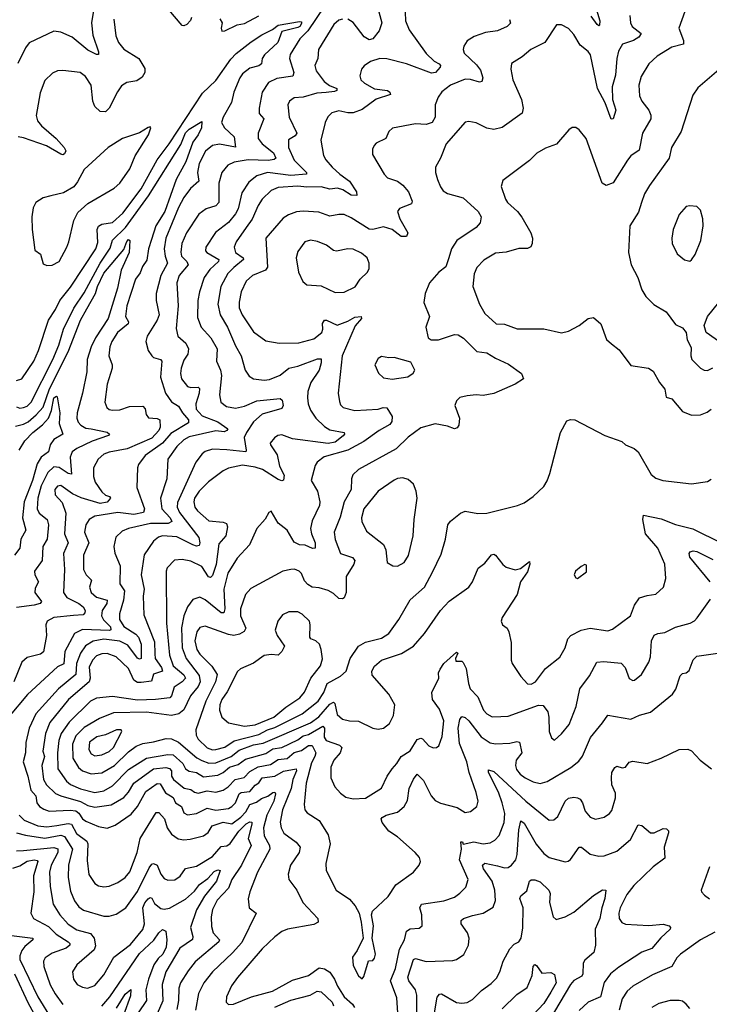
# Model space of a CAD drawing. Extents: x 1550320 to 1685906, y 509093 to 640511.
# Tile 140 of 256: x 1598543 to 1602415, y 584384 to 589912. Entities that reach past the tile are written whole.
import ezdxf

# ---------------------------------------------------------------- set-up
doc = ezdxf.new("R2010")
doc.units = 0

msp = doc.modelspace()

# ---------------------------------------------------------------- linework, layer by layer
at = {"layer": '0CON20XD'}
for points in [[(1598971.8, 590055), (1598947.2, 589895), (1598953.9, 589825), (1598985, 589732.5), (1598985, 589717.5), (1598975, 589716.2), (1598925, 589740.3), (1598837.5, 589815), (1598775, 589842.5), (1598735, 589847.5), (1598597.2, 589782.8), (1598576.2, 589753.8), (1598533.8, 589666.2)], [(1600527.8, 590075), (1600576, 589895), (1600560.9, 589849.1), (1600525, 589804.3), (1600505, 589798.8), (1600476.3, 589816.3), (1600415, 589896.4), (1600385, 589914.6)], [(1600255, 589987.7), (1600160.5, 589849.5), (1600115.1, 589804.9), (1600062.4, 589717.6), (1600057.8, 589695), (1600081.8, 589615), (1600076.9, 589595), (1599987.5, 589582.5), (1599940.9, 589559.1), (1599904.5, 589505), (1599887.3, 589415), (1599888.6, 589385), (1599914.4, 589355), (1599881.3, 589275), (1599882.7, 589245), (1599905.3, 589215), (1599967.5, 589165), (1599981.5, 589135), (1599972, 589128), (1599937.8, 589122.2), (1599825, 589124.8), (1599746.8, 589113.2), (1599711.1, 589095), (1599678.2, 589055), (1599662, 588995), (1599662, 588885), (1599645, 588867.8), (1599589.4, 588850.6), (1599548.8, 588821.2), (1599479.7, 588715), (1599453.7, 588655), (1599447.4, 588607.4), (1599450.8, 588585), (1599480.7, 588555), (1599488.5, 588535), (1599438.8, 588475), (1599424.7, 588435.3), (1599432.7, 588305), (1599422.1, 588177.9), (1599431.1, 588135), (1599476.8, 588096.8), (1599491.3, 588065), (1599486.7, 588035), (1599465, 588001.4), (1599449.1, 587955), (1599445.3, 587925), (1599451.3, 587895), (1599485, 587853.1), (1599505, 587847.1), (1599545, 587848), (1599552.3, 587842.3), (1599550.5, 587815), (1599533, 587755), (1599534.8, 587725), (1599567.3, 587687.3), (1599655.1, 587655.1), (1599711.4, 587615), (1599705.7, 587605), (1599691.4, 587598.6), (1599645, 587603), (1599495, 587569.6), (1599465, 587553.5), (1599425.3, 587515), (1599374.7, 587445), (1599369.1, 587335), (1599333.2, 587225), (1599341.2, 587165), (1599388.1, 587115), (1599398.1, 587095), (1599377.2, 587082.8), (1599276.9, 587083.1), (1599153.9, 587056.1), (1599119, 587041), (1599083.1, 587006.9), (1599071.2, 586955), (1599076.9, 586916.9), (1599107.5, 586845), (1599105.5, 586745), (1599132.5, 586705), (1599126.9, 586653.1), (1599104.2, 586575.8), (1599104.2, 586545), (1599128.6, 586505), (1599195, 586461.9), (1599211.1, 586445), (1599226, 586405), (1599225, 586325.8), (1599215, 586321.6), (1599205, 586327.5), (1599150.3, 586400.3), (1599105, 586421.8), (1599016.2, 586433.8), (1598955, 586422.6), (1598913.1, 586396.9), (1598883.9, 586355), (1598862.4, 586297.6), (1598858.4, 586235), (1598760.3, 586155), (1598633.6, 586015), (1598596.4, 585935), (1598577, 585853), (1598575.2, 585794.8), (1598563.3, 585745), (1598589.8, 585665), (1598605.9, 585585.9), (1598634.3, 585554.3), (1598639.6, 585515), (1598654.5, 585495), (1598678.4, 585478.4), (1598708.3, 585468.3), (1598826.6, 585473.4), (1598859, 585469), (1598875, 585457.3), (1598895, 585425.3), (1598915, 585411.7), (1598985, 585382.2), (1599035, 585373.1), (1599080.1, 585389.9), (1599169.2, 585450.8), (1599205, 585493.8), (1599251.9, 585578.1), (1599315, 585624.1), (1599331.2, 585621.2), (1599361.1, 585571.1), (1599389.4, 585555), (1599404.4, 585544.4), (1599418.5, 585515), (1599451.2, 585495), (1599465, 585458.9), (1599485, 585448.2), (1599535, 585454.7), (1599595, 585484.3), (1599645, 585473.8), (1599716.1, 585483.9), (1599735, 585493.9), (1599754.5, 585515.5), (1599775.2, 585565), (1599786.8, 585573.2), (1599835, 585577.6), (1599865, 585614.2), (1599885, 585626.2), (1599905.2, 585654.8), (1599975, 585663.8), (1600025, 585692), (1600095, 585706.2), (1600097.5, 585695), (1600076.9, 585645), (1600066.6, 585595), (1600019.1, 585475), (1600005.9, 585405.9), (1600010.3, 585375), (1600025.4, 585345), (1600095, 585293.8), (1600118.2, 585265), (1600111.9, 585235), (1600064.5, 585165), (1600050.5, 585115), (1600054.4, 585085), (1600099.6, 585025), (1600132.7, 584955), (1600216.7, 584865), (1600219.4, 584845), (1600195, 584832), (1600046.2, 584805), (1600015, 584792.2), (1599975, 584762.9), (1599905, 584695.5), (1599765.3, 584534.7), (1599733.2, 584486.8), (1599704.3, 584425), (1599701.9, 584395), (1599715, 584382.9), (1599743.8, 584385), (1599844.8, 584425.2), (1599963.2, 584456.8), (1600075, 584519.5), (1600165, 584546), (1600225, 584587.9), (1600255, 584582.1), (1600285, 584564.5), (1600310.6, 584525), (1600326.7, 584485), (1600364.3, 584425), (1600411.9, 584385), (1600423.5, 584365)], [(1599507.9, 589925), (1599502.9, 589907.1), (1599482, 589885), (1599465, 589877.5), (1599455, 589880), (1599347.9, 590005)], [(1602294.3, 590005), (1602242.9, 589865), (1602270.5, 589795), (1602270, 589775), (1602205, 589758.1), (1602121.7, 589708.3), (1602075, 589664.2), (1602033, 589593), (1602019.5, 589545), (1602022.5, 589485), (1602035.6, 589455), (1602075, 589404.2), (1602085.8, 589375.8), (1602086.1, 589355), (1602040.6, 589275), (1602020.4, 589179.6), (1601975, 589147.1), (1601955, 589124.3), (1601874.7, 588995.3), (1601835, 588981.9), (1601814, 588994), (1601724.2, 589245), (1601684.1, 589294.1), (1601665, 589306.2), (1601645, 589306.7), (1601626.1, 589293.9), (1601556.5, 589213.5), (1601495, 589190.6), (1601446.4, 589163.6), (1601405, 589121.5), (1601255, 589010), (1601245.8, 588975), (1601270, 588905), (1601281.4, 588885), (1601337.5, 588835), (1601363.1, 588803.1), (1601413.6, 588715), (1601421.8, 588685), (1601421.1, 588655), (1601412.5, 588637.5), (1601395, 588626.9), (1601345, 588627.9), (1601275, 588607.5), (1601215, 588601.1), (1601148, 588562), (1601110, 588520), (1601095.5, 588485), (1601088.1, 588415), (1601124.5, 588315), (1601155, 588262.9), (1601217.5, 588205), (1601265, 588202.2), (1601335.5, 588175.5), (1601485, 588176.9), (1601585, 588153.8), (1601625, 588163.8), (1601685, 588195.8), (1601735, 588234), (1601765, 588240), (1601806, 588205), (1601837.3, 588117.3), (1601865, 588092), (1601908.7, 588058.7), (1601975, 587970.8), (1602074.2, 587955.8), (1602099.1, 587939.1), (1602134.3, 587874.3), (1602165, 587836.7), (1602172.8, 587792.8), (1602205, 587782.5), (1602265, 587712.5), (1602315, 587690.8)], [(1601775.8, 589985.8), (1601800.4, 589905), (1601798.2, 589881.8), (1601795, 589878), (1601785, 589885.7), (1601751.8, 589931.8)], [(1601968, 589935), (1601971.4, 589895), (1601981.4, 589875), (1602032.2, 589835), (1602018.2, 589815), (1601990, 589795), (1601928.1, 589775), (1601904.6, 589735), (1601894.7, 589695.3), (1601888.3, 589601.7), (1601870.3, 589535), (1601871.2, 589465), (1601889.6, 589405), (1601875, 589356), (1601863.8, 589353.8), (1601830.9, 589445), (1601787, 589525), (1601748.5, 589715), (1601735, 589734), (1601689.7, 589769.7), (1601655, 589830), (1601625, 589863.3), (1601585, 589883.3), (1601556.4, 589883.6), (1601490.8, 589785), (1601412, 589745), (1601363.3, 589703.3), (1601305, 589665.8), (1601300, 589635), (1601311.1, 589575), (1601360.9, 589465), (1601370.5, 589415), (1601363.5, 589386.5), (1601252.7, 589307.3), (1601205, 589295.8), (1601165, 589302.5), (1601105, 589333.8), (1601065, 589341.2), (1601045, 589336), (1600936.7, 589215), (1600905.6, 589135), (1600876.9, 589085), (1600878.1, 589055), (1600889.4, 589015), (1600905, 588973.8), (1600921.1, 588951.1), (1600945, 588935.6), (1601032.2, 588912.2), (1601118, 588835), (1601134, 588805), (1601127.9, 588772.1), (1601106, 588745), (1600997.8, 588672.2), (1600968.2, 588625), (1600952.9, 588575), (1600934.7, 588525.3), (1600896.2, 588493.8), (1600844, 588435), (1600819.2, 588375), (1600811.9, 588325), (1600844.2, 588245), (1600824, 588185), (1600836.4, 588126.4), (1600853.8, 588113.8), (1600893.9, 588113.9), (1600985, 588144.2), (1601005, 588142.5), (1601035, 588124.3), (1601108.9, 588048.9), (1601165, 588042.1), (1601215, 588011.5), (1601288, 587978), (1601360, 587925), (1601372.5, 587895), (1601324.3, 587865.7), (1601205, 587812.9), (1601145, 587801.4), (1601105, 587805.6), (1601055, 587800.6), (1601015, 587790), (1600995, 587772), (1600985.6, 587745), (1601011.9, 587675), (1601009.2, 587635), (1600999.1, 587620.9), (1600985, 587615.8), (1600945, 587630.5), (1600875, 587643.2), (1600795, 587620), (1600725, 587567.9), (1600657.4, 587502.6), (1600445, 587387.1), (1600413, 587357), (1600405.4, 587334.6), (1600403.8, 587275), (1600364.4, 587205.6), (1600341.6, 587118.4), (1600308.9, 587035), (1600314.3, 586994.3), (1600344.3, 586915), (1600412, 586892), (1600424.5, 586875), (1600418.2, 586855), (1600375.2, 586785), (1600375.9, 586695), (1600365, 586665.7), (1600355, 586660), (1600335, 586662.7), (1600305, 586690.7), (1600275, 586706.9), (1600225, 586721.8), (1600185, 586726.1), (1600160.9, 586740.9), (1600142, 586762), (1600125, 586802), (1600112.5, 586815), (1600086, 586826), (1600065, 586825.4), (1600021.2, 586815), (1599840.9, 586719.1), (1599811.4, 586685), (1599783.2, 586605), (1599782.8, 586565), (1599813.4, 586495), (1599802.8, 586477.2), (1599777.4, 586462.6), (1599745, 586455.2), (1599715, 586459.2), (1599585, 586507.5), (1599555, 586499.5), (1599537.8, 586475), (1599526.8, 586425), (1599537.5, 586375), (1599555, 586349.7), (1599622.6, 586282.6), (1599651.1, 586235), (1599641.9, 586195), (1599588, 586085), (1599532.7, 585925), (1599533.3, 585895), (1599545, 585871.5), (1599595.7, 585824.3), (1599625, 585812.5)], [(1599667.1, 589917.1), (1599680, 589895), (1599674, 589864), (1599677.5, 589847.5), (1599695, 589850), (1599765, 589882.5), (1599805, 589891.4), (1599885, 589934.6)], [(1600707.8, 589955), (1600709.6, 589905), (1600729.5, 589855), (1600825, 589722.9), (1600869.9, 589679.9), (1600898.6, 589665), (1600905.7, 589655), (1600904.4, 589645), (1600877.1, 589615), (1600855, 589611.2), (1600715, 589664.8), (1600605, 589693.3), (1600565, 589694.1), (1600513.2, 589676.8), (1600476.8, 589653.2), (1600461.9, 589635), (1600452.8, 589597.2), (1600457.8, 589575), (1600478.5, 589555), (1600535, 589524), (1600608.1, 589515)], [(1598525, 587885.6), (1598555.6, 587895), (1598622, 587995), (1598648.4, 588055), (1598704.6, 588225), (1598744.6, 588285), (1598768.4, 588335), (1598829.2, 588410.8), (1598971.4, 588625), (1598981.8, 588661.8), (1598977.8, 588735), (1598985, 588753.3), (1599005, 588763.5), (1599065, 588772.9), (1599123, 588825), (1599225, 588961.8), (1599314.4, 589125.6), (1599382.8, 589215), (1599570.3, 589499.7), (1599645, 589570), (1599728.5, 589691.5), (1599757.7, 589722.3), (1599842.1, 589787.9), (1599902.2, 589827.8), (1599962.8, 589857.2), (1599995, 589881.8), (1600115, 589902.5), (1600125, 589900), (1600125, 589891.2), (1600116.4, 589875), (1600105, 589868.7), (1600014, 589846), (1599992.8, 589785), (1599918.3, 589715), (1599905.3, 589695), (1599900, 589665), (1599885, 589653), (1599835, 589639.2), (1599795, 589607.5), (1599778.3, 589585), (1599745.7, 589505), (1599732.4, 589447.6), (1599684.8, 589365), (1599676.5, 589335), (1599692.5, 589305), (1599748.2, 589255), (1599754.2, 589195.8), (1599665, 589213.8), (1599625, 589206.6), (1599586.4, 589173.6), (1599551.7, 589105), (1599542.1, 589055), (1599549.2, 589005), (1599502.9, 588965), (1599465, 588914.5), (1599435, 588857.5), (1599363, 588685), (1599354.3, 588625), (1599359.6, 588585), (1599373.7, 588545), (1599335.3, 588475), (1599308.9, 588375), (1599309.2, 588335), (1599325.9, 588255), (1599314.7, 588225), (1599259.1, 588135), (1599250.9, 588105), (1599264.5, 588055), (1599285, 588024.4), (1599295, 588014.6), (1599333.7, 588003.7), (1599341.9, 587995), (1599334.1, 587905), (1599361.2, 587815), (1599395, 587766.8), (1599435, 587742.9), (1599457.5, 587705), (1599491.8, 587665), (1599490.8, 587649.2), (1599391.1, 587588.9), (1599345, 587534.4), (1599247.9, 587465), (1599211.1, 587415), (1599205.6, 587395), (1599201.8, 587285), (1599243.8, 587165), (1599238.6, 587145), (1599185, 587133), (1599095, 587144.8), (1598965, 587124.1), (1598933.9, 587106.1), (1598913.9, 587075), (1598907.3, 587035), (1598931.2, 586975), (1598900.8, 586905), (1598902.2, 586825), (1598915.7, 586795.7), (1598947.3, 586765), (1598936.1, 586725), (1598944.6, 586695), (1598975, 586670.5), (1599033.7, 586653.7), (1599032, 586635), (1599006.5, 586595), (1599002.9, 586565), (1599013, 586543), (1599052.2, 586502.2), (1599055, 586486.2), (1599047.2, 586482.8), (1598895, 586488.5), (1598851.8, 586465), (1598796.6, 586365), (1598791.2, 586295), (1598755, 586278.5), (1598586.6, 586123.4), (1598480.4, 585995)], [(1599071.5, 589915), (1599082.4, 589822.4), (1599098.8, 589785), (1599127.4, 589747.4), (1599212.7, 589695), (1599245, 589637.5), (1599246.2, 589615), (1599230.5, 589589.5), (1599201.2, 589568.8), (1599145, 589559.6), (1599115, 589541.1), (1599092.2, 589507.8), (1599046.5, 589415), (1599025, 589395.6), (1598995, 589396.9), (1598965.3, 589425.3), (1598954.5, 589455), (1598944.4, 589545), (1598913.3, 589593.3), (1598883.3, 589615), (1598785, 589626.5), (1598755, 589624.4), (1598727.2, 589612.8), (1598685, 589570), (1598658.5, 589501.5), (1598635.5, 589375), (1598643.4, 589345), (1598665, 589316.2), (1598748.5, 589245), (1598792.5, 589195), (1598802, 589175), (1598795, 589160), (1598785, 589154.2), (1598775, 589157.5), (1598694.4, 589204.4), (1598565, 589249.3), (1598535, 589255.2)], [(1600355, 589915.4), (1600335, 589909.1), (1600306.9, 589885), (1600221.5, 589745), (1600216.5, 589695), (1600200.5, 589655), (1600207.5, 589625), (1600253.1, 589565), (1600283.1, 589543.1), (1600324.4, 589525), (1600324.3, 589515), (1600311.2, 589508.8), (1600263.5, 589503.5), (1600210.5, 589499.5), (1600135, 589478.2), (1600085, 589473.3), (1600057.1, 589455), (1600048.5, 589435), (1600056, 589365), (1600100, 589275), (1600090.5, 589259.5), (1600051.8, 589238.2), (1600051.8, 589195), (1600085, 589123.1), (1600153.6, 589055), (1600152.5, 589045), (1600065, 589037.5), (1599935, 589053.9), (1599875, 589035.9), (1599829.1, 589000.9), (1599789.8, 588940.2), (1599768.9, 588851.1), (1599755, 588821.8), (1599715, 588772.7), (1599643.3, 588716.7), (1599588.5, 588635), (1599586.9, 588615), (1599594.3, 588605), (1599661.5, 588565), (1599658.8, 588555), (1599610.1, 588509.9), (1599578.7, 588465), (1599552.9, 588385), (1599544.2, 588335.8), (1599540.8, 588240.8), (1599561.5, 588185), (1599616.1, 588125), (1599651.1, 588065), (1599647.9, 587995), (1599670.4, 587945), (1599676.8, 587915), (1599665.4, 587805), (1599672.9, 587765), (1599705, 587740.4), (1599755, 587730.3), (1599805, 587743), (1599875, 587772.9), (1600005, 587784.5), (1600016.5, 587776.5), (1600022.5, 587745), (1600015, 587730), (1599905, 587697.2), (1599856.8, 587655), (1599815.7, 587595), (1599803.3, 587566.7), (1599815.2, 587495), (1599812, 587485), (1599706.5, 587496.5), (1599625, 587501.6), (1599585, 587488.5), (1599567.5, 587475), (1599531.9, 587428.1), (1599428.5, 587201.5), (1599427, 587175), (1599440, 587145), (1599549.2, 587005), (1599554.6, 586975.4), (1599550.5, 586959.5), (1599535, 586956.7), (1599515, 586963.2), (1599425, 587009.1), (1599345, 587014.7), (1599322.8, 587007.2), (1599293.6, 586985), (1599241.7, 586908.3), (1599224.7, 586794.7), (1599241.6, 586715), (1599237.2, 586675), (1599241.1, 586571.1), (1599299.6, 586419.6), (1599301.1, 586351.1), (1599304.4, 586324.4), (1599338.7, 586275), (1599344.6, 586255), (1599295, 586237.5), (1599282.4, 586197.6), (1599225, 586190.5), (1599205, 586191.4), (1599185, 586202.9), (1599155, 586269.5), (1599084.4, 586335), (1599035, 586353.7), (1599005, 586351.9), (1598975, 586339.5), (1598951.7, 586315), (1598934.2, 586275.8), (1598938.3, 586215), (1598933.2, 586195), (1598818.2, 586095), (1598712.1, 585965), (1598687.6, 585905), (1598673.8, 585805), (1598682.2, 585775), (1598667.7, 585725), (1598676.1, 585645), (1598693.6, 585615), (1598745, 585567.4), (1598775, 585553.5), (1598885, 585522.7), (1598925, 585500.4), (1598965, 585490.9), (1599056.3, 585503.7), (1599127.5, 585545), (1599155, 585575.4), (1599185, 585625.8), (1599295, 585706.2), (1599363.1, 585713.1), (1599385, 585707.6), (1599395.2, 585695.2), (1599395.7, 585665), (1599405.9, 585645), (1599467.3, 585597.3), (1599505, 585588.8), (1599525, 585574.7), (1599545, 585569.8), (1599595, 585581.6), (1599645, 585574.8), (1599685, 585586.8), (1599714.5, 585605.5), (1599753.8, 585645), (1599803.3, 585656.7), (1599835, 585690.4), (1599882.1, 585717.9), (1599950.6, 585729.4), (1599995, 585759), (1600045, 585762.9), (1600085, 585796.7), (1600125, 585809.5), (1600165, 585837.2), (1600185.9, 585835.9), (1600205.2, 585795), (1600201, 585775), (1600180.7, 585739.3), (1600151.9, 585625), (1600139.6, 585505), (1600143.5, 585475), (1600157.8, 585457.8), (1600225.3, 585415.3), (1600275.6, 585335), (1600285.5, 585285), (1600261.4, 585175), (1600263.8, 585135), (1600320, 585025), (1600394.7, 584974.7), (1600426.7, 584936.7), (1600448.9, 584895), (1600460.6, 584845), (1600471.4, 584755), (1600437.5, 584685), (1600411.5, 584648.5), (1600415, 584601.2), (1600445, 584543.8), (1600465, 584526.2), (1600475, 584540), (1600501.7, 584628.3), (1600525, 584630), (1600535, 584642.5), (1600540, 584665), (1600522.5, 584755), (1600525, 584790), (1600530, 584825), (1600517.5, 584885), (1600523.8, 584906.2), (1600611.1, 584988.9), (1600655, 585054.2), (1600753.8, 585125), (1600786.2, 585165), (1600794, 585185), (1600787.6, 585207.6), (1600764, 585235), (1600665, 585323.8), (1600614.8, 585354.8), (1600579.1, 585405), (1600573.1, 585425), (1600577.9, 585432.1), (1600600, 585445), (1600665, 585463.2), (1600701.1, 585495), (1600721.2, 585528.8), (1600730.4, 585595), (1600755, 585648.6), (1600775, 585676), (1600810.6, 585640.6), (1600854, 585554), (1600875, 585527.9), (1600905, 585512.5), (1600998.5, 585488.5), (1601045, 585461.2), (1601075, 585466.7), (1601108.8, 585495), (1601117.1, 585525), (1601105, 585573.3), (1601066.5, 585685), (1601053.3, 585745), (1601011.7, 585848.3), (1601005.7, 585935), (1601015, 585982), (1601025, 585999.2), (1601045, 585993.2), (1601065, 585975.3), (1601133.1, 585885), (1601185, 585851.8), (1601215, 585846.2), (1601295, 585849.6), (1601335, 585858.5), (1601348.8, 585855), (1601362.9, 585795), (1601330.8, 585755), (1601326.2, 585725), (1601332.4, 585702.4), (1601352.2, 585675), (1601381.4, 585655), (1601425, 585633.6), (1601465, 585623.8), (1601505, 585635.5), (1601636.7, 585713.3), (1601682, 585748), (1601702.9, 585777.1), (1601748, 585882), (1601815.3, 585964.7), (1601845, 586008), (1601975, 585984.5), (1602022.4, 586007.6), (1602085.3, 586024.7), (1602208.1, 586125), (1602226, 586154), (1602252, 586228), (1602265, 586240.6), (1602285.4, 586244.6), (1602302, 586258), (1602325, 586318), (1602345, 586338.2), (1602475, 586357.8)], [(1601293.6, 589913.6), (1601297.9, 589892.1), (1601280, 589875), (1601225, 589849.6), (1601158.9, 589841.1), (1601095, 589818), (1601056.1, 589793.9), (1601036.1, 589763.9), (1601032, 589745), (1601039.4, 589725), (1601108.6, 589658.6), (1601129.7, 589629.7), (1601142.5, 589585), (1601138.6, 589565), (1601125, 589561.1), (1601075, 589577.3), (1601045, 589578.9), (1600961.4, 589545), (1600913.1, 589506.9), (1600892.8, 589477.2), (1600876.4, 589433.6), (1600876.2, 589365), (1600858.1, 589335), (1600825, 589324.6), (1600765, 589327.3), (1600637, 589303), (1600615.6, 589284.4), (1600599.2, 589245), (1600545, 589218.6), (1600534.2, 589205), (1600524.2, 589185), (1600524, 589155), (1600588.6, 589045), (1600608.8, 589025), (1600665, 589006.2), (1600695, 588983.1), (1600726.2, 588945), (1600745.9, 588894.1), (1600742, 588878), (1600675, 588851.2), (1600664, 588835), (1600677.5, 588795), (1600721.4, 588715), (1600715.6, 588694.4), (1600684.2, 588694.2), (1600635, 588733.3), (1600585, 588750), (1600525.5, 588734.5), (1600505, 588736.4), (1600405, 588799.6), (1600365, 588818.2), (1600335, 588819.1), (1600285, 588808.2), (1600221.9, 588831.9), (1600135, 588837.5), (1600096.6, 588833.4), (1600053.1, 588816.9), (1600023.1, 588796.9), (1599924.3, 588685), (1599935, 588522), (1599923.3, 588506.7), (1599850, 588475), (1599815, 588443.3), (1599787.5, 588385), (1599774.7, 588325.3)], [(1602469.1, 589630.9), (1602350.2, 589529.8), (1602321.7, 589488.3), (1602257.3, 589285), (1602201.8, 589195), (1602190, 589135), (1602078.3, 588981.7), (1602050.9, 588935), (1602033.9, 588886.1), (1602018.1, 588831.9), (1601969.4, 588755), (1601961.4, 588605), (1601976.7, 588535), (1602014.3, 588465), (1602035.6, 588395), (1602057.8, 588357.8), (1602103.7, 588313.7), (1602172.6, 588272.6), (1602225, 588200), (1602265, 588182), (1602284.5, 588155), (1602289.5, 588115), (1602312.4, 588072.4), (1602311.9, 588025), (1602317.5, 588005), (1602365, 587956), (1602385, 587944.2), (1602405, 587942.9)], [(1600608.1, 589515), (1600621.9, 589505), (1600625, 589492), (1600543.6, 589466.4), (1600465, 589408.2), (1600415, 589389.6), (1600385, 589388.8), (1600335, 589400.9), (1600295, 589390), (1600272.3, 589367.7), (1600258.8, 589335), (1600234.6, 589235), (1600249.3, 589149.3), (1600261.4, 589125), (1600297.5, 589085), (1600340, 589045), (1600395.7, 589005.7), (1600433.5, 588945), (1600435.6, 588924.4), (1600405, 588927.2), (1600357.2, 588957.2), (1600326.6, 588966.6), (1600285, 588961.6), (1600235, 588974.3), (1600155, 588971.2), (1600105, 588977.5), (1599995, 588970.8), (1599955, 588953.9), (1599905, 588904.5), (1599881.8, 588868.2), (1599847.8, 588792.2), (1599815, 588744.6), (1599759.3, 588665), (1599746.6, 588635), (1599755.3, 588605), (1599797.3, 588575), (1599800.4, 588565), (1599745, 588521.7), (1599712.3, 588487.7), (1599671.6, 588415), (1599655.3, 588315), (1599668.8, 588255), (1599710.8, 588185), (1599755, 588081.4), (1599786.9, 588025), (1599808.5, 587945), (1599831.5, 587911.5), (1599855, 587895.5), (1599915, 587889.1), (1599945, 587892.5), (1600005, 587916.9), (1600055, 587956.2), (1600105, 587967.5), (1600215, 588008.2), (1600235, 588007.5), (1600236, 587986), (1600225, 587944.3), (1600178, 587875), (1600161.6, 587825), (1600158.1, 587788.1), (1600162.1, 587755), (1600175, 587720), (1600206.2, 587675), (1600255, 587627.5), (1600285, 587609.3), (1600364.1, 587594.1), (1600367.1, 587585), (1600359.5, 587575), (1600315, 587540.2), (1600275, 587531.8), (1600075, 587558.5), (1600015, 587581.4), (1599993.2, 587576.8), (1599973.3, 587565), (1599950, 587535), (1599951.2, 587525), (1599989.2, 587469.2), (1600002.1, 587405), (1600027.5, 587355), (1600024.2, 587325.8), (1600015, 587322.9), (1599995, 587331.2), (1599906.6, 587386.6), (1599865, 587400.4), (1599795, 587411.3), (1599715.2, 587394.8), (1599685, 587379.6), (1599603.5, 587316.5), (1599550.3, 587265), (1599525, 587225.5), (1599520.5, 587205), (1599526, 587175), (1599540.8, 587155), (1599605, 587098.8), (1599685, 587090.9), (1599703.5, 587083.5), (1599710.4, 587065), (1599700.7, 587015), (1599660.8, 586969.2), (1599646.7, 586853.3), (1599625, 586791.1), (1599615, 586779.5), (1599604.1, 586784.1), (1599565, 586842), (1599505, 586872.5), (1599455, 586881.8), (1599412.8, 586877.2), (1599371.1, 586835), (1599365.6, 586815), (1599366.7, 586523.3), (1599384.5, 586344.5), (1599405, 586283.2), (1599465, 586233.8), (1599474.3, 586215), (1599456, 586194), (1599410, 586165), (1599395.2, 586114.8), (1599385.7, 586105), (1599304.8, 586094.8), (1599205, 586091.5), (1599065, 586112.4), (1598975, 586103.3), (1598940.9, 586085), (1598821.9, 585968.1), (1598776.1, 585905), (1598762.8, 585865), (1598755.2, 585795), (1598757.2, 585705), (1598805.8, 585635.8), (1598827.7, 585617.7), (1598884.3, 585594.3), (1598965, 585573.2), (1599015, 585581.7), (1599065, 585609.8), (1599155, 585701.6), (1599255, 585765.6), (1599375, 585786.6), (1599404.8, 585784.8), (1599458.6, 585735), (1599475, 585706.4), (1599495, 585692.6), (1599535, 585684.3), (1599575, 585661.7), (1599655, 585670.8), (1599685.6, 585684.4), (1599722, 585715), (1599769.5, 585730.5), (1599810.4, 585759.6), (1599925, 585792.7), (1599965, 585818.9), (1600015, 585826.2), (1600105, 585868.2), (1600135, 585890.3), (1600165, 585899), (1600245, 585945.8), (1600253.8, 585933.8), (1600253.4, 585883.4), (1600263.8, 585865), (1600338.2, 585838.2), (1600351.1, 585825), (1600342.7, 585795), (1600307.5, 585755), (1600290.4, 585715), (1600290.9, 585655), (1600311.9, 585605), (1600345, 585568.6), (1600375, 585547.1), (1600415, 585536.9), (1600485, 585540.5)], [(1598525, 587738.2), (1598545, 587731.8), (1598565, 587734.1), (1598585, 587742.5), (1598608.3, 587765), (1598729.3, 588005), (1598762.3, 588085), (1598789, 588175), (1598847.3, 588292.7), (1598905, 588377.8), (1598995.5, 588544.5), (1599050.3, 588629.7), (1599065.2, 588675), (1599136.6, 588745), (1599267, 588923), (1599447.7, 589212.3), (1599475, 589277.1), (1599495, 589296.8), (1599565, 589340), (1599564.4, 589305), (1599546, 589265), (1599515.5, 589224.5), (1599476.1, 589113.9), (1599422, 589015), (1599357.2, 588835), (1599308.3, 588755), (1599282.6, 588677.4), (1599265.8, 588625.8), (1599257.7, 588562.3), (1599233, 588527), (1599219.7, 588490.3), (1599194.1, 588455), (1599144.1, 588305), (1599136.6, 588246.6), (1599153.9, 588215), (1599153.2, 588205), (1599091.8, 588155), (1599060, 588105), (1599049.7, 588075), (1599044, 588025), (1599061.8, 587975), (1599062.5, 587955), (1599034, 587866), (1599021.9, 587765), (1599032, 587735), (1599045, 587724.2), (1599065, 587720), (1599105, 587721.8), (1599160.2, 587739.8), (1599235, 587742.9), (1599247.8, 587727.8), (1599253.5, 587695), (1599266.2, 587676.2), (1599315, 587673.8), (1599329.4, 587665), (1599332.5, 587625), (1599323.9, 587605), (1599285, 587562.4), (1599147.2, 587502.8), (1599046.1, 587483.9), (1599015, 587471.8), (1598983.8, 587445), (1598958.2, 587395), (1598957, 587347), (1598967.3, 587315), (1599005, 587260.4), (1599025, 587243.1), (1599047.5, 587235), (1599053.5, 587225), (1599035, 587202.6), (1598994.4, 587195.6), (1598887.7, 587227.7), (1598840.4, 587250.4), (1598775, 587296.1), (1598755, 587293.3), (1598740.8, 587275), (1598742.7, 587245), (1598781.1, 587201.1), (1598801.7, 587141.7), (1598794.8, 587025), (1598815.3, 586974.7), (1598788.8, 586915), (1598795.3, 586825), (1598789.6, 586695), (1598807.6, 586667.6), (1598874.7, 586635), (1598898.8, 586615), (1598911.1, 586595), (1598908.9, 586581.1), (1598898.9, 586571.1), (1598845, 586567.3), (1598734.3, 586555.7), (1598698.1, 586535), (1598690, 586515), (1598693.6, 586453.6), (1598676.4, 586363.6), (1598659.8, 586350.2), (1598585, 586330), (1598555.6, 586305), (1598510.4, 586195)], [(1598695, 588532.5), (1598725, 588534.3), (1598764, 588555), (1598807.3, 588635), (1598819.6, 588665), (1598846.4, 588785), (1598870.6, 588829.4), (1598925, 588880), (1599073.2, 588966.8), (1599105, 588994.2), (1599161.4, 589075), (1599191.7, 589148.3), (1599266, 589265), (1599280, 589305), (1599275, 589310), (1599265, 589307.5), (1599215, 589276.7), (1599120, 589245), (1599040, 589195), (1598905, 589071.4), (1598868.7, 589001.3), (1598846.5, 588973.5), (1598789.1, 588940.9), (1598717.4, 588922.6), (1598675, 588911.9), (1598634.5, 588885.5), (1598619.4, 588855), (1598611.5, 588805), (1598613.5, 588735), (1598628.1, 588618.1), (1598659.2, 588595), (1598675, 588541.2), (1598695, 588532.5)], [(1602305, 588556.2), (1602315, 588564.2), (1602336.2, 588593.8), (1602366.9, 588673.1), (1602379.4, 588755), (1602377.8, 588795), (1602365, 588843.3), (1602345, 588863.3), (1602305, 588867.5), (1602285, 588862.5), (1602245, 588817.5), (1602211.4, 588735), (1602204.2, 588685.8), (1602206, 588655), (1602235, 588596.7), (1602275, 588563.3), (1602305, 588556.2)], [(1598519.2, 587630.8), (1598565, 587640.8), (1598591.2, 587655), (1598636.5, 587693.5), (1598675, 587736.9), (1598711, 587839), (1598815, 588046.6), (1598884.5, 588225), (1598920.5, 588289.5), (1598968.2, 588375), (1598980.3, 588415), (1599015, 588488.1), (1599127.8, 588622.2), (1599145, 588667.1), (1599155, 588677.5), (1599162.5, 588672.5), (1599158.3, 588605), (1599112.3, 588505), (1599091.7, 588405), (1599039.8, 588235), (1598968.1, 588125), (1598944.5, 588075), (1598923, 588005), (1598919.5, 587935), (1598896.8, 587815), (1598865.9, 587705), (1598864.7, 587675), (1598871.7, 587651.7), (1598886.2, 587635), (1598915, 587619.3), (1598944.2, 587614.2), (1599035, 587596.8), (1599046.9, 587585), (1599041.7, 587578.3), (1598949.5, 587545), (1598865, 587504.7), (1598838.2, 587485), (1598826.8, 587455), (1598835, 587360), (1598815, 587364.2), (1598765, 587398.7), (1598735, 587402.2), (1598701.1, 587368.9), (1598664.5, 587295), (1598644.5, 587225), (1598642.2, 587165), (1598652, 587142), (1598696.7, 587106.7), (1598704.8, 587075), (1598697.6, 586995), (1598672.5, 586955), (1598668.7, 586875), (1598626.7, 586815), (1598629.1, 586795), (1598648.2, 586755), (1598629.3, 586720.7), (1598628.5, 586695), (1598665.7, 586645), (1598658.8, 586635), (1598625.5, 586624.5), (1598525, 586611.4)], [(1600315, 588379.7), (1600365, 588382), (1600427, 588413), (1600455.6, 588455), (1600495.4, 588494.6), (1600504.4, 588515), (1600505.6, 588545), (1600494.3, 588575), (1600462, 588602), (1600415, 588623.8), (1600385, 588625.4), (1600322.4, 588612.4), (1600305, 588616.5), (1600265, 588645.5), (1600215, 588667.5), (1600175, 588674.3), (1600144, 588665), (1600105, 588611.2), (1600094.5, 588575), (1600109.4, 588495), (1600132.1, 588442.1), (1600155, 588424), (1600235, 588418.8), (1600315, 588379.7)], [(1599774.7, 588325.3), (1599775.3, 588295), (1599792, 588255), (1599855, 588159.1), (1599925, 588108.9), (1600000, 588095), (1600111.3, 588098.7), (1600195, 588120), (1600238.9, 588155), (1600245.3, 588175), (1600243.8, 588206.2), (1600255, 588224.5), (1600265, 588225.3), (1600325, 588196.5), (1600385, 588219.2), (1600425, 588242), (1600460, 588245), (1600462.5, 588235), (1600426.4, 588193.6), (1600353.6, 588025), (1600331.8, 587815), (1600338.1, 587768.1), (1600345, 587750), (1600360, 587735), (1600425, 587718.2), (1600555, 587724.7), (1600584.4, 587734.4), (1600605, 587733.5), (1600634.1, 587685), (1600633, 587657), (1600621.4, 587638.6), (1600561.8, 587605), (1600475, 587543.3), (1600385.2, 587494.8), (1600253.2, 587456.8), (1600212.9, 587427.1), (1600201.2, 587408.8), (1600179.4, 587325), (1600214.7, 587264.7), (1600228.8, 587205), (1600226.2, 587185), (1600185, 587097.5), (1600176.1, 587055), (1600181.3, 587025), (1600202.1, 586975), (1600201.2, 586945), (1600187, 586943), (1600145, 586960.9), (1600115, 586963.1), (1600085, 586978.9), (1600044.5, 587045), (1599994.3, 587085), (1599955, 587152.5), (1599942.5, 587145), (1599922.3, 587107.7), (1599874.3, 587055), (1599833, 586963), (1599765, 586887.8), (1599712.6, 586805), (1599690, 586715), (1599694.8, 586605), (1599688.8, 586581.2), (1599675, 586581.8), (1599585, 586655.4), (1599555, 586670), (1599515, 586656.7), (1599485, 586615.8), (1599465.6, 586564.4), (1599451.7, 586498.3), (1599455.6, 586385), (1599478, 586325), (1599550.7, 586230.7), (1599556.3, 586195), (1599545, 586168.9), (1599502.5, 586115), (1599465, 586037.1), (1599437.1, 586015), (1599395, 586004.7), (1599255, 586024.1), (1599069.8, 586020.2), (1598992.1, 585987.9), (1598905, 585937.3), (1598858.2, 585891.8), (1598839, 585845), (1598841.1, 585765), (1598872.6, 585712.6), (1598895, 585694.7), (1598945, 585678.1), (1599005, 585683.1)], [(1602498.8, 588085), (1602396.6, 588156.6), (1602385.6, 588195), (1602404.4, 588245), (1602468.2, 588325)], [(1600635, 587894.4), (1600722.3, 587907.7), (1600751.7, 587928.3), (1600762.5, 587945), (1600739.3, 587989.3), (1600645, 588016), (1600615, 588013.8), (1600575, 588021.2), (1600555, 588010), (1600537.5, 587975), (1600558.3, 587928.3), (1600585, 587901.4), (1600635, 587894.4)], [(1602405, 587942.9), (1602435, 587957.5)], [(1598540.8, 587495), (1598571.8, 587548.2), (1598617.3, 587595), (1598672.2, 587637.8), (1598704.9, 587675.1), (1598721.9, 587718.1), (1598735, 587789.6), (1598749.2, 587799.2), (1598753.8, 587793.8), (1598768.1, 587705), (1598764.2, 587644.2), (1598785.6, 587585), (1598735, 587554.6), (1598715.3, 587525), (1598705.5, 587485), (1598664.5, 587455.5), (1598642.3, 587417.7), (1598615.5, 587325), (1598567.7, 587205), (1598558.4, 587115), (1598577.9, 587045), (1598548.9, 586995), (1598544.6, 586945), (1598513.3, 586905)], [(1602315, 587690.8), (1602365, 587694.4), (1602402.2, 587707.8), (1602425, 587724.4)], [(1599625, 585812.5), (1599645, 585814.7), (1599695, 585827), (1599747.1, 585862.9), (1599885, 585898.3), (1599935, 585924.6), (1599975, 585937.4), (1600129.2, 586015), (1600219.4, 586085), (1600251.3, 586135), (1600268.8, 586185), (1600344.7, 586225.3), (1600376.4, 586253.6), (1600398.5, 586325), (1600445.6, 586395), (1600485, 586417.5), (1600575, 586438.9), (1600615, 586466.4), (1600671.2, 586545), (1600734.5, 586655), (1600815.5, 586725), (1600860.7, 586809.3), (1600908.8, 586911.2), (1600934.6, 586995), (1600947.5, 587075), (1600962.7, 587097.3), (1601018.3, 587141.7), (1601045, 587152), (1601115, 587138.6), (1601165, 587141.9), (1601337.5, 587185), (1601375, 587200), (1601425.4, 587234.6), (1601485, 587292), (1601505, 587323.8), (1601520, 587365), (1601578.6, 587595), (1601615, 587660), (1601635, 587668), (1601660, 587665), (1601828.3, 587578.3), (1601924.4, 587544.4), (1601944.3, 587524.3), (1601993.6, 587503.6), (1602015.4, 587485.4), (1602088.3, 587358.3), (1602115, 587337.5), (1602154.6, 587324.6), (1602315, 587305.5), (1602405, 587318.9), (1602425, 587332.9)], [(1600665, 586844.4), (1600702.5, 586865), (1600726.7, 586903.3), (1600753.1, 587015), (1600757.5, 587105), (1600774, 587225), (1600769.2, 587265), (1600754, 587305), (1600725, 587330.8), (1600695, 587339.4), (1600665, 587336.4), (1600645, 587327.5), (1600555, 587264.4), (1600476.2, 587165), (1600462.9, 587115), (1600464.7, 587094.7), (1600490, 587040), (1600585.7, 586965), (1600598.6, 586935), (1600606.7, 586865), (1600637.5, 586845), (1600665, 586844.4)], [(1599005, 585683.1), (1599075, 585724.8), (1599155, 585801.8), (1599197.5, 585832.5), (1599235, 585848.6), (1599295, 585857), (1599365, 585876.5), (1599395, 585874.7), (1599435, 585855.9), (1599538, 585768), (1599565, 585751.7), (1599605, 585738.3), (1599645, 585740), (1599730.6, 585775), (1599775, 585810), (1599855, 585840), (1599910.3, 585849.7), (1600175, 585964.8), (1600221.9, 585998.1), (1600285, 586068.6), (1600305, 586080.8), (1600312.9, 586072.9), (1600325, 586010), (1600355, 585984.5), (1600395, 585974.6), (1600445, 585972.7), (1600525, 585934.4), (1600555, 585928.1), (1600586.1, 585933.9), (1600618.9, 585961.1), (1600642.7, 586005), (1600648.5, 586065), (1600615.6, 586125), (1600522, 586232), (1600520.9, 586255), (1600535, 586281.4), (1600575, 586316.6), (1600687.3, 586352.7), (1600755, 586394.4), (1600815.7, 586465), (1600905.3, 586594.7), (1600955, 586648.1), (1601064.4, 586725), (1601084.5, 586755.5), (1601117, 586833), (1601155, 586860), (1601191.7, 586908.3), (1601205, 586912), (1601215, 586906), (1601255, 586853.8), (1601275, 586838.8), (1601325, 586822.5), (1601355, 586830), (1601405, 586870), (1601406.7, 586855), (1601395, 586812.5), (1601354, 586755), (1601336.9, 586685), (1601251.8, 586555), (1601246.7, 586535), (1601254.2, 586515), (1601280, 586495), (1601290, 586475), (1601303.1, 586415), (1601302.2, 586315), (1601307.4, 586297.4), (1601357.1, 586225), (1601395, 586182.2), (1601415, 586181.5), (1601439.4, 586195), (1601495, 586268.5), (1601576.4, 586333.6), (1601606.4, 586385), (1601621.1, 586435), (1601636.5, 586455), (1601695, 586483.5), (1601745, 586494.7), (1601845, 586481.2), (1601870.5, 586489.5), (1601971.4, 586565), (1601994.7, 586625.3), (1602022.5, 586665), (1602065, 586679.2), (1602115, 586686.7), (1602156.7, 586725), (1602170, 586775), (1602165.6, 586855), (1602126.6, 586945), (1602057.3, 587025), (1602041.1, 587105), (1602045, 587130), (1602145, 587110), (1602225, 587077.3), (1602322.7, 587052.7), (1602485, 586973.6)], [(1602418.7, 586755), (1602305.4, 586895), (1602301.1, 586915), (1602307.1, 586925), (1602325, 586930.6), (1602345, 586926.6), (1602435, 586880.6)], [(1601675, 586773.8), (1601725, 586812.5), (1601725, 586850), (1601715, 586852.5), (1601695, 586842.5), (1601663.3, 586815), (1601656.7, 586795), (1601665, 586777.5), (1601675, 586773.8)], [(1600485, 585540.5), (1600575, 585598.1), (1600606.2, 585665), (1600633.8, 585705), (1600661.2, 585735), (1600685.7, 585774.3), (1600735, 585806.2), (1600775, 585870.4), (1600795, 585878.5), (1600804.6, 585874.6), (1600840.8, 585835), (1600865, 585824.2), (1600882.5, 585825), (1600895.7, 585835), (1600915, 585886.7), (1600923.8, 585975), (1600900.9, 586040.9), (1600860.4, 586095), (1600856.8, 586135), (1600896.2, 586215), (1600894.2, 586245), (1600902.9, 586265), (1600925, 586297.1), (1600995, 586360), (1601002.5, 586355), (1600990, 586325), (1600991.2, 586311.2), (1601025, 586310), (1601032.5, 586302.5), (1601049.4, 586269.4), (1601062.5, 586185), (1601072.7, 586155), (1601115, 586109.2), (1601146.4, 586035), (1601165, 586014.6), (1601195, 585998.2), (1601245, 586000.4), (1601285, 586001.8), (1601455, 586063.8), (1601481.1, 586061.1), (1601507.5, 586025), (1601514.4, 585995), (1601515.7, 585915.7), (1601529.3, 585879.3), (1601545, 585867.5), (1601585, 585902.5), (1601628.9, 585955), (1601668.1, 586055), (1601687.8, 586155), (1601742, 586228), (1601783.8, 586305), (1601821.7, 586308.3), (1601919.1, 586299.1), (1601942, 586275), (1601965, 586213.3), (1601985, 586201.2), (1601995, 586203.8), (1602034.5, 586235.5), (1602074.4, 586305), (1602084.4, 586335), (1602090.9, 586425), (1602105, 586455.7), (1602125, 586466.5), (1602165, 586471.1), (1602225, 586501.5), (1602306.4, 586523.6), (1602332.4, 586537.6), (1602346.6, 586553.4), (1602421.2, 586658.8)], [(1599805, 585944.8), (1599865, 585952.8), (1599970, 585995), (1600038.1, 586051.9), (1600115.2, 586104.8), (1600142.9, 586137.1), (1600177.5, 586215), (1600232.5, 586285), (1600243.6, 586323.6), (1600236.6, 586376.6), (1600226, 586405), (1600205, 586424.2), (1600177.5, 586435), (1600171.2, 586445), (1600174.3, 586515), (1600169.4, 586535), (1600130, 586575), (1600105, 586588), (1600055, 586588.2), (1600018.7, 586571.3), (1599992.9, 586535), (1599978.2, 586485), (1599988.5, 586455), (1600029.2, 586395), (1600015.8, 586364.2), (1599995, 586344), (1599955, 586348.6), (1599915, 586342.5), (1599855, 586299.1), (1599782.3, 586267.7), (1599766.8, 586253.2), (1599707.7, 586137.7), (1599678.1, 586095), (1599667.1, 586065), (1599664.8, 586034.8), (1599677.5, 585995), (1599715, 585964), (1599805, 585944.8)], [(1598965, 585779.6), (1599005, 585784.2), (1599045, 585803.2), (1599070.3, 585825), (1599116, 585915), (1599112.5, 585925), (1599087.5, 585925), (1599025, 585896.8), (1598976, 585885), (1598935, 585855.6), (1598930.8, 585815), (1598945, 585789.5), (1598965, 585779.6)], [(1600666.9, 584335), (1600660.3, 584420.3), (1600624.8, 584515), (1600653.1, 584585), (1600676.3, 584693.7), (1600703.8, 584746.2), (1600715.3, 584794.7), (1600735, 584807.2), (1600785, 584811.8), (1600801.9, 584825), (1600800.9, 584885), (1600790.5, 584925), (1600799.2, 584945), (1600925, 584963.8), (1600984.1, 584985.9), (1601015, 585006.7), (1601047.8, 585042.2), (1601060.8, 585085), (1601011.9, 585195), (1601024.2, 585255), (1601020, 585295), (1601030, 585295), (1601032.5, 585282.5), (1601093.3, 585296.7), (1601145, 585284.1), (1601185, 585289.6), (1601211.1, 585305), (1601235, 585330.6), (1601262.3, 585405), (1601266.5, 585455), (1601252.5, 585515), (1601231.5, 585575), (1601175.5, 585685), (1601175, 585700), (1601205, 585691.5), (1601385, 585524.7), (1601515, 585418), (1601541.4, 585418.6), (1601565, 585438), (1601605, 585524), (1601625, 585540.5), (1601655, 585546.2), (1601675, 585543.3), (1601690, 585535), (1601702.7, 585515), (1601718.2, 585468.2), (1601745.6, 585435), (1601775, 585423.1), (1601825.3, 585434.7), (1601855.3, 585454.7), (1601867.9, 585472.1), (1601887.9, 585542.1), (1601888.6, 585568.6), (1601866.7, 585615), (1601865.5, 585655), (1601867.8, 585685), (1601885, 585714), (1601895, 585720), (1601925, 585710.8), (1601945, 585714.2), (1601965, 585742.5), (1601985, 585749.2), (1602065, 585736), (1602145, 585765.7), (1602245, 585814.3), (1602295, 585817.1), (1602315, 585806), (1602364.1, 585754.1), (1602427.5, 585705)], [(1599784.1, 585435), (1599812.9, 585465), (1599834.6, 585505), (1599872.2, 585517.8), (1599900.7, 585539.3), (1599937, 585553), (1599965, 585572.2), (1599975, 585574), (1599979.5, 585565), (1599969.2, 585525), (1599930.3, 585445), (1599911.6, 585375), (1599915, 585329.2), (1599945.9, 585275), (1599947.3, 585255), (1599877.5, 585125), (1599834.7, 585015.3), (1599825.5, 584975.5), (1599832, 584925), (1599870.8, 584895), (1599789.5, 584730.5), (1599737.4, 584672.6), (1599625, 584566.2), (1599576.2, 584505), (1599547.5, 584445), (1599530.5, 584350.5)], [(1598540.3, 585445), (1598568.3, 585418.3), (1598645.7, 585385.7), (1598695, 585379.2), (1598751.7, 585388.3), (1598815, 585398.8), (1598834.8, 585394.8), (1598862.8, 585342.8), (1598919.5, 585299.5), (1598926, 585285), (1598921.2, 585191.2), (1598931.5, 585111.5), (1598965, 585061.5), (1598985, 585049.1), (1599015, 585042.9), (1599045, 585047.1), (1599095, 585067.1), (1599134.7, 585095.3), (1599161.7, 585128.3), (1599202.7, 585235), (1599220.4, 585315), (1599308.7, 585461.3), (1599325, 585460), (1599355.4, 585425), (1599371.2, 585375), (1599395, 585339.6), (1599433.4, 585313.4), (1599465, 585307.1), (1599500.1, 585309.9), (1599575, 585330.4), (1599602.3, 585347.7), (1599624, 585386), (1599685, 585406.3), (1599735, 585396.7), (1599784.1, 585435)], [(1598526.1, 585346.1), (1598575, 585333.1), (1598685, 585317), (1598775, 585333.8), (1598795, 585325.3), (1598840, 585255), (1598816.6, 585166.6), (1598815.8, 585095), (1598829.1, 585019.1), (1598850.8, 584965), (1598875, 584931.5), (1598901.2, 584911.2), (1599015, 584877.9), (1599045, 584878.2), (1599085, 584889.5), (1599139.5, 584925), (1599205, 585017.7), (1599269.6, 585150.4), (1599285, 585170), (1599295, 585174.6), (1599315, 585165.6), (1599335, 585114.3), (1599355, 585090), (1599375, 585081.1), (1599415, 585083.1), (1599445, 585102.5), (1599475, 585145.6), (1599535, 585159.1), (1599625, 585212.8), (1599675, 585268.9), (1599706.3, 585273.7), (1599725, 585285.9), (1599774, 585355), (1599815, 585396), (1599835, 585407.4), (1599845.8, 585405.8), (1599847.1, 585395), (1599825.5, 585315), (1599842.2, 585275), (1599788.5, 585165), (1599734.2, 585085), (1599715.3, 585035), (1599652.1, 584967.9), (1599626.4, 584915), (1599618.6, 584875), (1599620.8, 584820.8), (1599630, 584785), (1599664.5, 584745), (1599661.5, 584735), (1599528.7, 584621.3), (1599488.2, 584571.8), (1599445.3, 584505), (1599435.8, 584475), (1599434, 584405), (1599425.2, 584355)], [(1600773.3, 584315), (1600772.8, 584435), (1600764.7, 584465), (1600727.8, 584515), (1600721.6, 584535), (1600753.3, 584635), (1600765, 584640.6), (1600825, 584624.4), (1600975, 584630), (1600995.5, 584634.5), (1601036.2, 584663.8), (1601062.2, 584715), (1601066.5, 584755), (1601056.7, 584785), (1601022.2, 584835), (1601021.4, 584855), (1601034, 584865), (1601085, 584883.1), (1601145, 584895.5), (1601201.4, 584928.6), (1601214.1, 584965.9), (1601210.5, 585025), (1601194.8, 585075), (1601147.5, 585145), (1601142.3, 585165), (1601155, 585176.2), (1601225, 585160.3), (1601265, 585150.4), (1601285, 585152.1), (1601305, 585165.5), (1601328, 585195), (1601335.3, 585225), (1601345, 585362.5), (1601356.2, 585413.8), (1601375, 585401.4), (1601442.5, 585282.5), (1601485, 585230.7), (1601515, 585208.2), (1601605.6, 585184.4), (1601623.2, 585186.8), (1601635, 585195.8), (1601685, 585265.6), (1601698, 585265), (1601745, 585226.9), (1601795, 585215.7), (1601825, 585216.9), (1601895, 585243.1), (1601971.7, 585308.3), (1602015, 585391.4), (1602036.7, 585386.7), (1602085, 585345.6), (1602105, 585346.7), (1602155, 585370), (1602175, 585368), (1602185, 585357.5), (1602185.8, 585345.8), (1602161.1, 585265), (1602165.7, 585205), (1602098.9, 585155), (1601990.3, 585049.7), (1601950.8, 584999.2), (1601914, 584925), (1601906.9, 584895), (1601908.5, 584865), (1601923.5, 584843.5), (1601945, 584833.1), (1602075, 584826.8), (1602155, 584833.9), (1602188.8, 584825), (1602197.5, 584815), (1602194.4, 584805), (1602143.3, 584756.7), (1602092.8, 584697.2), (1602035, 584676.9), (1601907.3, 584592.7), (1601860.5, 584555), (1601824.7, 584505.3), (1601803.3, 584425), (1601735, 584395.4), (1601685, 584348.9)], [(1598525, 585244.7), (1598565, 585246.7), (1598735, 585263.5), (1598757.1, 585257.1), (1598757.5, 585235), (1598719.8, 585165), (1598710.5, 585125), (1598714.2, 585045), (1598730.9, 584945), (1598769.1, 584885), (1598815, 584833.4), (1598865, 584802.3), (1598941.6, 584781.6), (1598961.4, 584755), (1598968.2, 584711.8), (1598961.3, 584688.7), (1598864.4, 584605), (1598840.6, 584565), (1598845.6, 584525), (1598866, 584495), (1598895, 584479.4), (1598924.5, 584474.5), (1598965, 584490), (1599015, 584548.9), (1599072.2, 584647.8), (1599165, 584720), (1599233.8, 584803.8), (1599244.7, 584835.3), (1599235, 584926), (1599245, 584952.5), (1599265, 584976.2), (1599275, 584983.3), (1599285, 584980), (1599300.1, 584950.1), (1599335, 584922.3), (1599355, 584917.5), (1599385, 584923.6), (1599475, 584973.5), (1599525, 585018.9), (1599553.3, 585056.7), (1599600, 585090), (1599635, 585129.7), (1599655, 585138.5), (1599668, 585135), (1599648.4, 585075), (1599580, 584990), (1599535, 584913.8), (1599502.1, 584815), (1599514.6, 584765), (1599512.9, 584747.1), (1599441.6, 584698.4), (1599363.3, 584565), (1599343.8, 584495), (1599346.7, 584403.3), (1599315, 584330.9)], [(1598505, 585147.3), (1598545, 585161.9), (1598585, 585187.7), (1598625, 585194.8), (1598641.8, 585191.8), (1598645.8, 585185), (1598620.6, 585105), (1598622.2, 585015), (1598605.5, 584895), (1598620, 584865), (1598705, 584819.5), (1598747.9, 584777.9), (1598815, 584734.6), (1598824.6, 584725), (1598823.9, 584715), (1598805, 584698.3), (1598725, 584670.7), (1598686.9, 584645), (1598677.5, 584625), (1598678.5, 584595), (1598713.7, 584493.7), (1598742, 584442), (1598785, 584382.9)], [(1602415.5, 585155), (1602368.8, 585025), (1602370, 585015), (1602387, 584997), (1602416.6, 584976.6)], [(1600871.7, 584335), (1600886.9, 584423.1), (1600900.3, 584439.7), (1600911.7, 584441.7), (1600995, 584393.1), (1601025, 584389.1), (1601055, 584394.4), (1601085, 584410), (1601135, 584461.4), (1601190.5, 584499.5), (1601220.5, 584529.5), (1601238.9, 584565), (1601256.7, 584625), (1601295.5, 584694.5), (1601319.1, 584720.9), (1601345.9, 584734.1), (1601358.7, 584755), (1601367.7, 584812.3), (1601370, 584925), (1601351.5, 584978.5), (1601357.5, 584992.5), (1601390, 585020), (1601404.4, 585075.6), (1601415, 585083.3), (1601435, 585083.3), (1601465, 585071.9), (1601514.4, 585025), (1601521.4, 585005), (1601517.7, 584955), (1601538.6, 584875), (1601555, 584859.2), (1601605, 584874.6), (1601655, 584901.8), (1601765, 584994.4), (1601815, 585027.1), (1601834.2, 585024.2), (1601828.3, 584978.3), (1601810.7, 584925), (1601800.3, 584865), (1601773.7, 584805), (1601776.1, 584715), (1601765.8, 584674.2), (1601715, 584631.9), (1601706.9, 584615), (1601705.4, 584555), (1601699.4, 584540.6), (1601655, 584516.9), (1601635, 584494.5), (1601515, 584291.9)], [(1599005, 584372.2), (1599049.8, 584425), (1599215, 584668.7), (1599297.1, 584742.9), (1599325, 584785.6), (1599345, 584803.8), (1599363.9, 584793.9), (1599369.2, 584745), (1599365.1, 584705), (1599346.4, 584665), (1599319.8, 584640.2), (1599295.8, 584605), (1599266.1, 584525), (1599252, 584465), (1599254.8, 584405), (1599208.8, 584335)], [(1602445, 584788.8), (1602365.3, 584744.7), (1602252.2, 584665), (1602231.8, 584645), (1602204.4, 584595), (1602095, 584549.1), (1601985.6, 584485), (1601953.3, 584456.7), (1601926.1, 584415), (1601909.5, 584350.5)], [(1598481.8, 584771.8), (1598617.5, 584755), (1598617.1, 584745), (1598572.3, 584707.7), (1598554.7, 584685), (1598543.9, 584656.1), (1598544.8, 584635), (1598645.2, 584425), (1598725, 584294.6)], [(1601251.8, 584358.2), (1601335, 584437.9), (1601392.2, 584477.8), (1601420.4, 584545), (1601425.7, 584595), (1601435, 584606.9), (1601445, 584601.2), (1601475, 584558.8), (1601525, 584562.2), (1601545, 584551.2), (1601554.6, 584505), (1601525, 584452.2), (1601485, 584387.6), (1601426.6, 584325)], [(1598515, 584553.9), (1598590.4, 584390.4), (1598741.6, 584115)], [(1599087.7, 584362.3), (1599135, 584440.9), (1599167, 584467), (1599165, 584432), (1599126.7, 584323.3)], [(1599975, 584366.7), (1600065, 584407.1), (1600174.8, 584435.2), (1600213, 584457), (1600235, 584454.2), (1600297.7, 584395), (1600304.7, 584375)], [(1602305, 584359.2), (1602285, 584384.3), (1602265, 584401.4), (1602245, 584405.6), (1602195, 584405.6), (1602131.9, 584388.1), (1602091.4, 584365)]]:
    msp.add_lwpolyline(points, dxfattribs=at)

doc.saveas('drawing.dxf')
